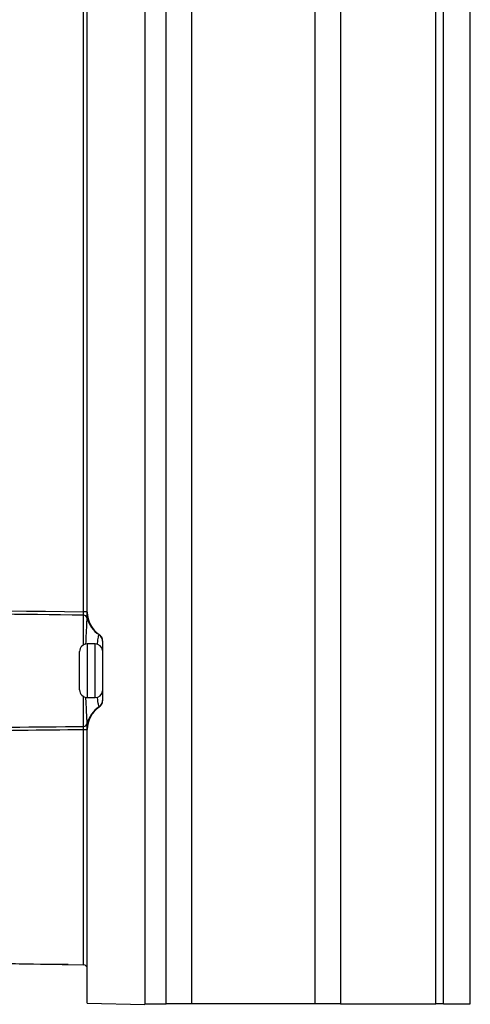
# Model space of a CAD drawing. Header units: millimetres. Extents: x 15440 to 16420, y 10217 to 11288.
# Tile 41 of 58: x 16304 to 16363, y 10616 to 10745. Entities that reach past the tile are written whole.
import ezdxf

# ---------------------------------------------------------------- set-up
doc = ezdxf.new("R2010")
doc.units = ezdxf.units.MM

msp = doc.modelspace()

# ---------------------------------------------------------------- linework, layer by layer
at = {"color": 7, "linetype": 'Continuous', "lineweight": 25}
for p, q in [((16320.28, 10873.15), (16320.28, 10616.06)), ((16323.08, 10616.11), (16323.08, 10873.11)), ((16326.38, 10873.11), (16326.38, 10616.11)), ((16342.53, 10616.11), (16342.53, 10873.11)), ((16345.82, 10873.11), (16345.82, 10616.11)), ((16358.28, 10616.11), (16358.28, 10873.11)), ((16359.28, 10616.11), (16359.28, 10873.11)), ((16362.78, 10616.11), (16362.78, 10873.11)), ((16312.29, 10667.32), (16312.29, 10821.9)), ((16312.78, 10667.25), (16312.78, 10821.96)), ((16312.78, 10667.32), (16312.29, 10667.32)), ((16312.29, 10662.98), (16312.29, 10666.87)), ((16313.79, 10663.11), (16312.78, 10663.11)), ((16312.78, 10663.11), (16312.78, 10656.11)), ((16313.79, 10659.18), (16313.79, 10663.11)), ((16314.78, 10663.51), (16314.78, 10655.7)), ((16311.78, 10657.11), (16311.78, 10662.11)), ((16313.79, 10656.11), (16313.79, 10659.18)), ((16312.29, 10652.35), (16312.29, 10656.24)), ((16312.78, 10656.11), (16313.79, 10656.11)), ((16312.78, 10651.9), (16312.29, 10651.9)), ((16312.29, 10621.2), (16312.29, 10651.9)), ((16312.78, 10616.2), (16312.78, 10651.96)), ((16305.76, 10621.32), (16245.76, 10622.37)), ((16248.22, 10622.32), (16312.29, 10621.2)), ((16310.26, 10621.24), (16305.76, 10621.32)), ((16305.76, 10621.32), (16305.76, 10621.32)), ((16310.27, 10621.24), (16310.26, 10621.24)), ((16312.78, 10616.2), (16320.28, 10616.06)), ((16320.28, 10616.11), (16323.08, 10616.11)), ((16326.38, 10616.11), (16323.08, 10616.11)), ((16342.53, 10616.11), (16326.38, 10616.11)), ((16345.82, 10616.11), (16342.53, 10616.11)), ((16345.82, 10616.11), (16358.28, 10616.11)), ((16359.28, 10616.11), (16358.28, 10616.11)), ((16359.28, 10616.11), (16362.78, 10616.11))]:
    msp.add_line(p, q, dxfattribs=at)
for centre, radius, start, end in [((16312.29, 10666.37), 0.492, 17.4757, 90.8558), ((16316.28, 10667.25), 3.5, 180, 236.251), ((16316.19, 10667.29), 3.51, 192.6942, 237.5897), ((16313.78, 10663.48), 0.995, 0.0443, 58.1997), ((16313.78, 10663.51), 1, 0, 56.251), ((16312.78, 10662.11), 1, 90, 180), ((16313.79, 10662.11), 1, 8.1096, 90), ((16312.78, 10657.11), 1, 180, 270), ((16313.79, 10657.11), 1, 270, 351.8904), ((16313.78, 10655.73), 0.995, 301.8003, 359.9557), ((16313.78, 10655.7), 1, 303.749, 0), ((16316.19, 10651.92), 3.51, 122.4103, 167.3058), ((16316.28, 10651.96), 3.5, 123.749, 180), ((16312.29, 10652.84), 0.492, 269.1442, 342.5243), ((16312.28, 10620.7), 0.5, 0, 89)]:
    msp.add_arc(centre, radius, start, end, dxfattribs=at)
msp.add_open_spline([(16232.65, 10668.16), (16259.2, 10667.89), (16285.74, 10667.61), (16312.29, 10667.32)], degree=3, dxfattribs=at)
for points, knots in [([(16312.29, 10666.87), (16304.28, 10666.96), (16296.27, 10667.05), (16288.26, 10667.13), (16283.1, 10667.19), (16277.93, 10667.25), (16272.76, 10667.3), (16266.73, 10667.37), (16260.71, 10667.43), (16254.68, 10667.5), (16247.39, 10667.57), (16240.1, 10667.65), (16232.81, 10667.73)], [0.00049138, 0.00049138, 0.00049138, 0.00049138, 0.02451992, 0.02451992, 0.02451992, 0.04002634, 0.04002634, 0.04002634, 0.05810756, 0.05810756, 0.05810756, 0.07998385, 0.07998385, 0.07998385, 0.07998385]), ([(16312.29, 10666.87), (16312.29, 10666.91), (16312.29, 10666.97), (16312.29, 10667.13), (16312.29, 10667.22), (16312.29, 10667.32)], [0, 0, 0, 0, 0.5, 0.5, 1, 1, 1, 1]), ([(16312.76, 10666.52), (16312.76, 10666.59), (16312.76, 10666.69), (16312.76, 10666.88), (16312.76, 10666.95), (16312.77, 10667.06), (16312.77, 10667.1), (16312.77, 10667.17), (16312.77, 10667.21), (16312.78, 10667.23)], [0, 0, 0, 0, 0.5, 0.5, 0.75, 0.75, 0.875, 0.875, 1, 1, 1, 1]), ([(16312.6, 10663.07), (16312.62, 10663.57), (16312.67, 10664.66), (16312.73, 10665.82), (16312.75, 10666.32), (16312.76, 10666.52)], [0, 0, 0, 0, 0.332694, 0.723765, 1, 1, 1, 1]), ([(16314.09, 10663.05), (16314.11, 10663.17), (16314.16, 10663.68), (16314.25, 10664.14), (16314.29, 10664.27), (16314.31, 10664.33)], [0, 0, 0, 0, 0.155999, 0.642331, 1, 1, 1, 1]), ([(16314.31, 10664.33), (16314.31, 10664.33), (16314.31, 10664.33), (16314.31, 10664.34), (16314.31, 10664.34), (16314.32, 10664.34), (16314.33, 10664.34), (16314.33, 10664.34)], [0, 0, 0, 0, 0.25, 0.25, 0.5, 0.5, 1, 1, 1, 1]), ([(16312.76, 10652.69), (16312.75, 10652.88), (16312.74, 10653.34), (16312.68, 10654.44), (16312.62, 10655.49), (16312.6, 10656.09), (16312.6, 10656.14)], [0, 0, 0, 0, 0.25904, 0.61699, 0.966225, 1, 1, 1, 1]), ([(16314.31, 10654.89), (16314.28, 10654.98), (16314.24, 10655.15), (16314.14, 10655.71), (16314.09, 10656.14), (16314.09, 10656.17)], [0, 0, 0, 0, 0.478784, 0.954953, 1, 1, 1, 1]), ([(16314.33, 10654.87), (16314.33, 10654.87), (16314.32, 10654.87), (16314.31, 10654.88), (16314.31, 10654.88), (16314.31, 10654.88), (16314.31, 10654.89), (16314.31, 10654.89)], [0, 0, 0, 0, 0.5, 0.5, 0.75, 0.75, 1, 1, 1, 1]), ([(16312.78, 10651.99), (16312.77, 10652), (16312.77, 10652.04), (16312.77, 10652.12), (16312.77, 10652.16), (16312.76, 10652.26), (16312.76, 10652.33), (16312.76, 10652.46), (16312.76, 10652.52), (16312.76, 10652.62), (16312.76, 10652.66), (16312.76, 10652.69)], [0, 0, 0, 0, 0.125, 0.125, 0.25, 0.25, 0.5, 0.5, 0.75, 0.75, 1, 1, 1, 1]), ([(16312.29, 10651.9), (16306.78, 10651.84), (16301.28, 10651.78), (16295.78, 10651.72), (16284.45, 10651.59), (16273.11, 10651.47), (16261.78, 10651.35), (16253.82, 10651.27), (16245.85, 10651.19), (16237.89, 10651.11)], [0.00049138, 0.00049138, 0.00049138, 0.00049138, 0.01700244, 0.01700244, 0.01700244, 0.05100731, 0.05100731, 0.05100731, 0.07490604, 0.07490604, 0.07490604, 0.07490604]), ([(16238.02, 10651.54), (16250.44, 10651.67), (16262.86, 10651.8), (16275.27, 10651.94), (16281.27, 10652), (16287.27, 10652.07), (16293.27, 10652.14), (16299.61, 10652.21), (16305.95, 10652.28), (16312.29, 10652.35)], [0, 0, 0, 0, 0.03726266, 0.03726266, 0.03726266, 0.05525761, 0.05525761, 0.05525761, 0.07428298, 0.07428298, 0.07428298, 0.07428298]), ([(16312.29, 10651.9), (16312.29, 10651.99), (16312.29, 10652.09), (16312.29, 10652.24), (16312.29, 10652.31), (16312.29, 10652.35)], [0, 0, 0, 0, 0.5, 0.5, 1, 1, 1, 1])]:
    msp.add_open_spline(points, degree=3, knots=knots, dxfattribs=at)

doc.saveas('drawing.dxf')
